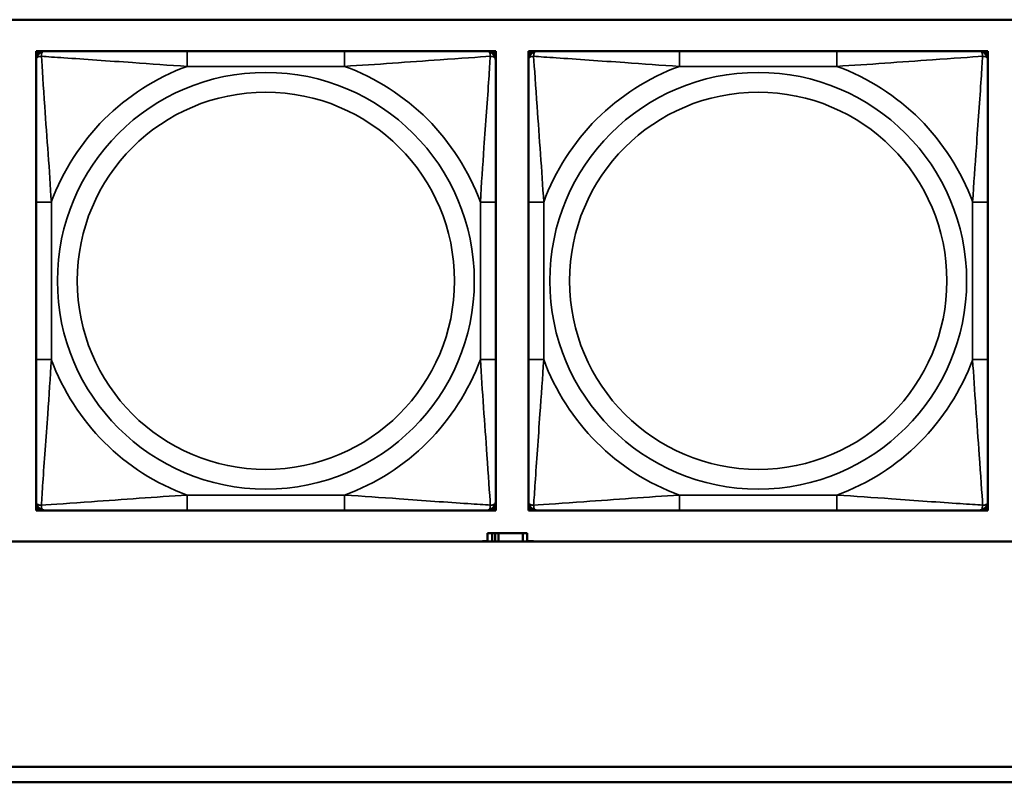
# Model space of a CAD drawing. Header units: inches. Extents: x 1.4 to 53.9, y 1.3 to 58.
# Tile 94 of 227: x 22 to 23.2, y 41.8 to 42.8. Entities that reach past the tile are written whole.
import ezdxf

# ---------------------------------------------------------------- set-up
doc = ezdxf.new("R2010")
doc.units = ezdxf.units.IN
doc.header["$MEASUREMENT"] = 0
doc.layers.add('Visible (ANSI)', color=7, linetype='Continuous', lineweight=50)
doc.layers.add('Visible Narrow (ANSI)', color=7, linetype='Continuous', lineweight=35)

msp = doc.modelspace()

# ---------------------------------------------------------------- linework, layer by layer
at = {"layer": 'Visible (ANSI)'}
for p, q in [((19.4287, 42.7564), (24.5271, 42.7564)), ((21.999, 42.7161), (22.0049, 42.7161)), ((21.999, 42.7102), (21.999, 42.7161)), ((21.999, 42.7043), (21.999, 42.7102)), ((22.0049, 42.7161), (22.0108, 42.7161)), ((22.3955, 42.7161), (22.1932, 42.7161)), ((22.5778, 42.7161), (22.5837, 42.7161)), ((22.5837, 42.7161), (22.5896, 42.7161)), ((22.5896, 42.7161), (22.5896, 42.7102)), ((22.5896, 42.7102), (22.5896, 42.7043)), ((22.6316, 42.7161), (22.6375, 42.7161)), ((22.6316, 42.7102), (22.6316, 42.7161)), ((22.6316, 42.7043), (22.6316, 42.7102)), ((22.6375, 42.7161), (22.6434, 42.7161)), ((23.028, 42.7161), (22.8257, 42.7161)), ((23.2103, 42.7161), (23.2162, 42.7161)), ((23.2162, 42.7161), (23.2221, 42.7161)), ((23.2221, 42.7161), (23.2221, 42.7102)), ((23.2221, 42.7102), (23.2221, 42.7043)), ((21.999, 42.522), (21.999, 42.3197)), ((22.5896, 42.3197), (22.5896, 42.522)), ((22.6316, 42.522), (22.6316, 42.3197)), ((23.2221, 42.3197), (23.2221, 42.522)), ((21.999, 42.1315), (21.999, 42.1374)), ((21.999, 42.1256), (21.999, 42.1315)), ((22.5896, 42.1374), (22.5896, 42.1315)), ((22.5896, 42.1315), (22.5896, 42.1256)), ((22.6316, 42.1315), (22.6316, 42.1374)), ((22.6316, 42.1256), (22.6316, 42.1315)), ((23.2221, 42.1374), (23.2221, 42.1315)), ((23.2221, 42.1315), (23.2221, 42.1256)), ((22.0049, 42.1256), (21.999, 42.1256)), ((22.0108, 42.1256), (22.0049, 42.1256)), ((22.1932, 42.1256), (22.3955, 42.1256)), ((22.5837, 42.1256), (22.5778, 42.1256)), ((22.5896, 42.1256), (22.5837, 42.1256)), ((22.6375, 42.1256), (22.6316, 42.1256)), ((22.6434, 42.1256), (22.6375, 42.1256)), ((22.8257, 42.1256), (23.028, 42.1256)), ((23.2162, 42.1256), (23.2103, 42.1256)), ((23.2221, 42.1256), (23.2162, 42.1256)), ((22.585, 42.0964), (22.5792, 42.0964)), ((22.5792, 42.0964), (22.5792, 42.0858)), ((22.585, 42.0964), (22.589, 42.0964)), ((22.585, 42.0858), (22.585, 42.0964)), ((22.589, 42.0858), (22.589, 42.0964)), ((22.589, 42.0964), (22.5931, 42.0964)), ((22.5931, 42.0964), (22.5931, 42.0858)), ((22.5931, 42.0964), (22.6244, 42.0964)), ((22.6244, 42.0964), (22.6244, 42.0858)), ((22.6302, 42.0964), (22.6244, 42.0964)), ((22.6302, 42.0858), (22.6302, 42.0964)), ((24.5271, 42.0858), (19.4287, 42.0858)), ((22.5727, 42.0858), (22.5727, 42.0859)), ((22.5727, 42.0859), (22.5792, 42.0859)), ((22.6302, 42.0859), (22.6383, 42.0859)), ((22.6383, 42.0859), (22.6383, 42.0858)), ((19.4287, 41.7961), (26.8757, 41.7961)), ((26.8757, 41.7761), (19.4287, 41.7761))]:
    msp.add_line(p, q, dxfattribs=at)
for centre, radius, start, end in [((22.0049, 42.7102), 0.00591, 90, 180), ((22.0108, 42.7043), 0.0118, 90, 180), ((22.5778, 42.7043), 0.0118, 0, 90), ((22.5837, 42.7102), 0.00591, 0, 90), ((22.6375, 42.7102), 0.00591, 90, 180), ((22.6434, 42.7043), 0.0118, 90, 180), ((23.2103, 42.7043), 0.0118, 0, 90), ((23.2162, 42.7102), 0.00591, 0, 90), ((22.0108, 42.1374), 0.0118, 180, 270), ((22.0049, 42.1315), 0.00591, 180, 270), ((22.5778, 42.1374), 0.0118, 270, 0), ((22.5837, 42.1315), 0.00591, 270, 0), ((22.6434, 42.1374), 0.0118, 180, 270), ((22.6375, 42.1315), 0.00591, 180, 270), ((23.2103, 42.1374), 0.0118, 270, 0), ((23.2162, 42.1315), 0.00591, 270, 0)]:
    msp.add_arc(centre, radius, start, end, dxfattribs=at)
for points, knots in [([(22.1932, 42.7161), (22.1695, 42.7161), (22.1455, 42.7161), (22.1221, 42.7161), (22.0915, 42.7161), (22.0606, 42.7161), (22.0373, 42.7161), (22.0253, 42.7161), (22.0157, 42.7161), (22.0108, 42.7161)], [0.2569537, 0.2569537, 0.2569537, 0.2569537, 0.4371919, 0.4371919, 0.4371919, 0.6739428, 0.6739428, 0.6739428, 0.7963818, 0.7963818, 0.7963818, 0.7963818]), ([(22.5778, 42.7161), (22.572, 42.7161), (22.5595, 42.7161), (22.5443, 42.7161), (22.5209, 42.7161), (22.4918, 42.7161), (22.4627, 42.7161), (22.4405, 42.7161), (22.4179, 42.7161), (22.3955, 42.7161)], [-0.7968224, -0.7968224, -0.7968224, -0.7968224, -0.6514613, -0.6514613, -0.6514613, -0.427691, -0.427691, -0.427691, -0.2569517, -0.2569517, -0.2569517, -0.2569517]), ([(22.8257, 42.7161), (22.802, 42.7161), (22.7781, 42.7161), (22.7547, 42.7161), (22.724, 42.7161), (22.6931, 42.7161), (22.6699, 42.7161), (22.6579, 42.7161), (22.6482, 42.7161), (22.6434, 42.7161)], [0.2569537, 0.2569537, 0.2569537, 0.2569537, 0.4371919, 0.4371919, 0.4371919, 0.6739428, 0.6739428, 0.6739428, 0.7963818, 0.7963818, 0.7963818, 0.7963818]), ([(23.2103, 42.7161), (23.2046, 42.7161), (23.1921, 42.7161), (23.1769, 42.7161), (23.1534, 42.7161), (23.1243, 42.7161), (23.0952, 42.7161), (23.0731, 42.7161), (23.0504, 42.7161), (23.028, 42.7161)], [-0.7968224, -0.7968224, -0.7968224, -0.7968224, -0.6514613, -0.6514613, -0.6514613, -0.427691, -0.427691, -0.427691, -0.2569517, -0.2569517, -0.2569517, -0.2569517]), ([(21.999, 42.7043), (21.999, 42.6986), (21.999, 42.6861), (21.999, 42.6709), (21.999, 42.6474), (21.999, 42.6183), (21.999, 42.5892), (21.999, 42.5671), (21.999, 42.5444), (21.999, 42.522)], [-0.7968224, -0.7968224, -0.7968224, -0.7968224, -0.6514613, -0.6514613, -0.6514613, -0.427691, -0.427691, -0.427691, -0.2569517, -0.2569517, -0.2569517, -0.2569517]), ([(22.5896, 42.522), (22.5896, 42.5456), (22.5896, 42.5696), (22.5896, 42.593), (22.5896, 42.6237), (22.5896, 42.6546), (22.5896, 42.6778), (22.5896, 42.6898), (22.5896, 42.6994), (22.5896, 42.7043)], [0.2569537, 0.2569537, 0.2569537, 0.2569537, 0.4371919, 0.4371919, 0.4371919, 0.6739428, 0.6739428, 0.6739428, 0.7963818, 0.7963818, 0.7963818, 0.7963818]), ([(22.6316, 42.7043), (22.6316, 42.6986), (22.6316, 42.6861), (22.6316, 42.6709), (22.6316, 42.6474), (22.6316, 42.6183), (22.6316, 42.5892), (22.6316, 42.5671), (22.6316, 42.5444), (22.6316, 42.522)], [-0.7968224, -0.7968224, -0.7968224, -0.7968224, -0.6514613, -0.6514613, -0.6514613, -0.427691, -0.427691, -0.427691, -0.2569517, -0.2569517, -0.2569517, -0.2569517]), ([(23.2221, 42.522), (23.2221, 42.5456), (23.2221, 42.5696), (23.2221, 42.593), (23.2221, 42.6237), (23.2221, 42.6546), (23.2221, 42.6778), (23.2221, 42.6898), (23.2221, 42.6994), (23.2221, 42.7043)], [0.2569537, 0.2569537, 0.2569537, 0.2569537, 0.4371919, 0.4371919, 0.4371919, 0.6739428, 0.6739428, 0.6739428, 0.7963818, 0.7963818, 0.7963818, 0.7963818]), ([(21.999, 42.3197), (21.999, 42.296), (21.999, 42.272), (21.999, 42.2487), (21.999, 42.218), (21.999, 42.1871), (21.999, 42.1639), (21.999, 42.1519), (21.999, 42.1422), (21.999, 42.1374)], [0.2569537, 0.2569537, 0.2569537, 0.2569537, 0.4371919, 0.4371919, 0.4371919, 0.6739428, 0.6739428, 0.6739428, 0.7963818, 0.7963818, 0.7963818, 0.7963818]), ([(22.5896, 42.1374), (22.5896, 42.1431), (22.5896, 42.1556), (22.5896, 42.1708), (22.5896, 42.1942), (22.5896, 42.2234), (22.5896, 42.2524), (22.5896, 42.2746), (22.5896, 42.2973), (22.5896, 42.3197)], [-0.7968224, -0.7968224, -0.7968224, -0.7968224, -0.6514613, -0.6514613, -0.6514613, -0.427691, -0.427691, -0.427691, -0.2569517, -0.2569517, -0.2569517, -0.2569517]), ([(22.6316, 42.3197), (22.6316, 42.296), (22.6316, 42.272), (22.6316, 42.2487), (22.6316, 42.218), (22.6316, 42.1871), (22.6316, 42.1639), (22.6316, 42.1519), (22.6316, 42.1422), (22.6316, 42.1374)], [0.2569537, 0.2569537, 0.2569537, 0.2569537, 0.4371919, 0.4371919, 0.4371919, 0.6739428, 0.6739428, 0.6739428, 0.7963818, 0.7963818, 0.7963818, 0.7963818]), ([(23.2221, 42.1374), (23.2221, 42.1431), (23.2221, 42.1556), (23.2221, 42.1708), (23.2221, 42.1942), (23.2221, 42.2234), (23.2221, 42.2524), (23.2221, 42.2746), (23.2221, 42.2973), (23.2221, 42.3197)], [-0.7968224, -0.7968224, -0.7968224, -0.7968224, -0.6514613, -0.6514613, -0.6514613, -0.427691, -0.427691, -0.427691, -0.2569517, -0.2569517, -0.2569517, -0.2569517]), ([(22.0108, 42.1256), (22.0166, 42.1256), (22.0291, 42.1256), (22.0443, 42.1256), (22.0677, 42.1256), (22.0968, 42.1256), (22.1259, 42.1256), (22.1481, 42.1256), (22.1707, 42.1256), (22.1932, 42.1256)], [-0.7968224, -0.7968224, -0.7968224, -0.7968224, -0.6514613, -0.6514613, -0.6514613, -0.427691, -0.427691, -0.427691, -0.2569517, -0.2569517, -0.2569517, -0.2569517]), ([(22.3955, 42.1256), (22.4191, 42.1256), (22.4431, 42.1256), (22.4665, 42.1256), (22.4971, 42.1256), (22.528, 42.1256), (22.5513, 42.1256), (22.5633, 42.1256), (22.5729, 42.1256), (22.5778, 42.1256)], [0.2569537, 0.2569537, 0.2569537, 0.2569537, 0.4371919, 0.4371919, 0.4371919, 0.6739428, 0.6739428, 0.6739428, 0.7963818, 0.7963818, 0.7963818, 0.7963818]), ([(22.6434, 42.1256), (22.6491, 42.1256), (22.6616, 42.1256), (22.6768, 42.1256), (22.7003, 42.1256), (22.7294, 42.1256), (22.7585, 42.1256), (22.7806, 42.1256), (22.8033, 42.1256), (22.8257, 42.1256)], [-0.7968224, -0.7968224, -0.7968224, -0.7968224, -0.6514613, -0.6514613, -0.6514613, -0.427691, -0.427691, -0.427691, -0.2569517, -0.2569517, -0.2569517, -0.2569517]), ([(23.028, 42.1256), (23.0517, 42.1256), (23.0756, 42.1256), (23.099, 42.1256), (23.1297, 42.1256), (23.1606, 42.1256), (23.1838, 42.1256), (23.1958, 42.1256), (23.2055, 42.1256), (23.2103, 42.1256)], [0.2569537, 0.2569537, 0.2569537, 0.2569537, 0.4371919, 0.4371919, 0.4371919, 0.6739428, 0.6739428, 0.6739428, 0.7963818, 0.7963818, 0.7963818, 0.7963818])]:
    msp.add_open_spline(points, degree=3, knots=knots, dxfattribs=at)
at = {"layer": 'Visible Narrow (ANSI)'}
for p, q in [((22.1932, 42.7161), (22.1932, 42.6964)), ((22.3955, 42.7161), (22.3955, 42.6964)), ((22.8257, 42.7161), (22.8257, 42.6964)), ((23.028, 42.7161), (23.028, 42.6964)), ((22.1932, 42.6964), (22.3955, 42.6964)), ((22.8257, 42.6964), (23.028, 42.6964)), ((21.999, 42.522), (22.0187, 42.522)), ((22.0187, 42.3197), (22.0187, 42.522)), ((22.5699, 42.522), (22.5699, 42.3197)), ((22.5896, 42.522), (22.5699, 42.522)), ((22.6316, 42.522), (22.6513, 42.522)), ((22.6513, 42.3197), (22.6513, 42.522)), ((23.2024, 42.522), (23.2024, 42.3197)), ((23.2221, 42.522), (23.2024, 42.522)), ((21.999, 42.3197), (22.0187, 42.3197)), ((22.5896, 42.3197), (22.5699, 42.3197)), ((22.6316, 42.3197), (22.6513, 42.3197)), ((23.2221, 42.3197), (23.2024, 42.3197)), ((22.3955, 42.1453), (22.1932, 42.1453)), ((22.1932, 42.1256), (22.1932, 42.1453)), ((22.3955, 42.1256), (22.3955, 42.1453)), ((23.028, 42.1453), (22.8257, 42.1453)), ((22.8257, 42.1256), (22.8257, 42.1453)), ((23.028, 42.1256), (23.028, 42.1453))]:
    msp.add_line(p, q, dxfattribs=at)
for centre, radius in [((22.2943, 42.4208), 0.2678), ((22.9269, 42.4208), 0.2678), ((22.2943, 42.4208), 0.2424), ((22.9269, 42.4208), 0.2424)]:
    msp.add_circle(centre, radius, dxfattribs=at)
for centre, start, end in [((22.2943, 42.4208), 110.1547, 159.8453), ((22.2943, 42.4208), 20.1547, 69.8453), ((22.9269, 42.4208), 110.1547, 159.8453), ((22.9269, 42.4208), 20.1547, 69.8453), ((22.2943, 42.4208), 200.1547, 249.8453), ((22.2943, 42.4208), 290.1547, 339.8453), ((22.9269, 42.4208), 200.1547, 249.8453), ((22.9269, 42.4208), 290.1547, 339.8453)]:
    msp.add_arc(centre, 0.2936, start, end, dxfattribs=at)
for points, knots in [([(22.0059, 42.7093), (22.0059, 42.7101), (22.0059, 42.7109), (22.0061, 42.7123), (22.0063, 42.713), (22.0068, 42.7139), (22.007, 42.7142), (22.0073, 42.7146), (22.0074, 42.7148), (22.0077, 42.7151), (22.0079, 42.7152), (22.0085, 42.7156), (22.0089, 42.7158), (22.0098, 42.7161), (22.0103, 42.7161), (22.0108, 42.7161)], [-0.00023197, -0.00023197, -0.00023197, -0.00023197, 0.00913095, 0.00913095, 0.01983142, 0.01983142, 0.02651922, 0.02651922, 0.02986312, 0.02986312, 0.03521335, 0.03521335, 0.04377373, 0.04377373, 0.0532704, 0.0532704, 0.0532704, 0.0532704]), ([(22.5778, 42.7161), (22.5783, 42.7161), (22.5788, 42.7161), (22.5797, 42.7158), (22.5801, 42.7156), (22.5807, 42.7152), (22.5809, 42.7151), (22.5812, 42.7148), (22.5813, 42.7146), (22.5816, 42.7142), (22.5818, 42.7139), (22.5823, 42.713), (22.5825, 42.7123), (22.5827, 42.7109), (22.5827, 42.7101), (22.5827, 42.7093)], [-0.0532704, -0.0532704, -0.0532704, -0.0532704, -0.04377373, -0.04377373, -0.03521335, -0.03521335, -0.02986312, -0.02986312, -0.02651922, -0.02651922, -0.01983142, -0.01983142, -0.00913095, -0.00913095, 0.00023197, 0.00023197, 0.00023197, 0.00023197]), ([(22.6384, 42.7093), (22.6384, 42.7101), (22.6385, 42.7109), (22.6387, 42.7123), (22.6389, 42.713), (22.6393, 42.7139), (22.6395, 42.7142), (22.6399, 42.7146), (22.64, 42.7148), (22.6403, 42.7151), (22.6405, 42.7152), (22.6411, 42.7156), (22.6415, 42.7158), (22.6423, 42.7161), (22.6429, 42.7161), (22.6434, 42.7161)], [-0.00023197, -0.00023197, -0.00023197, -0.00023197, 0.00913095, 0.00913095, 0.01983142, 0.01983142, 0.02651922, 0.02651922, 0.02986312, 0.02986312, 0.03521335, 0.03521335, 0.04377373, 0.04377373, 0.0532704, 0.0532704, 0.0532704, 0.0532704]), ([(23.2103, 42.7161), (23.2108, 42.7161), (23.2114, 42.7161), (23.2122, 42.7158), (23.2126, 42.7156), (23.2132, 42.7152), (23.2134, 42.7151), (23.2137, 42.7148), (23.2138, 42.7146), (23.2142, 42.7142), (23.2144, 42.7139), (23.2148, 42.713), (23.215, 42.7123), (23.2152, 42.7109), (23.2153, 42.7101), (23.2153, 42.7093)], [-0.0532704, -0.0532704, -0.0532704, -0.0532704, -0.04377373, -0.04377373, -0.03521335, -0.03521335, -0.02986312, -0.02986312, -0.02651922, -0.02651922, -0.01983142, -0.01983142, -0.00913095, -0.00913095, 0.00023197, 0.00023197, 0.00023197, 0.00023197]), ([(21.999, 42.7043), (21.999, 42.7048), (21.9991, 42.7053), (21.9993, 42.7062), (21.9995, 42.7066), (21.9999, 42.7072), (22.0001, 42.7074), (22.0004, 42.7077), (22.0005, 42.7078), (22.0009, 42.7082), (22.0013, 42.7084), (22.0022, 42.7088), (22.0028, 42.709), (22.0043, 42.7092), (22.005, 42.7093), (22.0059, 42.7093)], [-0.0532704, -0.0532704, -0.0532704, -0.0532704, -0.04377373, -0.04377373, -0.03521335, -0.03521335, -0.02986312, -0.02986312, -0.02651922, -0.02651922, -0.01983142, -0.01983142, -0.00913095, -0.00913095, 0.00023197, 0.00023197, 0.00023197, 0.00023197]), ([(22.0059, 42.7093), (22.0135, 42.7088), (22.0235, 42.7081), (22.0606, 42.7056), (22.0923, 42.7034), (22.1466, 42.6995), (22.1698, 42.6978), (22.1932, 42.6964)], [-0.7478145, -0.7478145, -0.7478145, -0.7478145, -0.6493253, -0.6493253, -0.427691, -0.427691, -0.2569537, -0.2569537, -0.2569537, -0.2569537]), ([(22.0187, 42.522), (22.0163, 42.5625), (22.013, 42.6048), (22.0084, 42.6705), (22.0068, 42.6949), (22.0059, 42.7093)], [0.2569517, 0.2569517, 0.2569517, 0.2569517, 0.5559983, 0.5559983, 0.7482818, 0.7482818, 0.7482818, 0.7482818]), ([(22.3955, 42.6964), (22.4359, 42.6988), (22.4783, 42.7021), (22.5439, 42.7067), (22.5684, 42.7083), (22.5827, 42.7093)], [0.2569517, 0.2569517, 0.2569517, 0.2569517, 0.5559983, 0.5559983, 0.7482818, 0.7482818, 0.7482818, 0.7482818]), ([(22.5827, 42.7093), (22.5822, 42.7016), (22.5816, 42.6916), (22.5791, 42.6546), (22.5768, 42.6228), (22.5729, 42.5686), (22.5713, 42.5454), (22.5699, 42.522)], [-0.7478145, -0.7478145, -0.7478145, -0.7478145, -0.6493253, -0.6493253, -0.427691, -0.427691, -0.2569537, -0.2569537, -0.2569537, -0.2569537]), ([(22.5827, 42.7093), (22.5836, 42.7093), (22.5843, 42.7092), (22.5858, 42.709), (22.5864, 42.7088), (22.5873, 42.7084), (22.5877, 42.7082), (22.5881, 42.7078), (22.5882, 42.7077), (22.5885, 42.7074), (22.5887, 42.7072), (22.5891, 42.7066), (22.5893, 42.7062), (22.5895, 42.7053), (22.5896, 42.7048), (22.5896, 42.7043)], [-0.00023197, -0.00023197, -0.00023197, -0.00023197, 0.00913095, 0.00913095, 0.01983142, 0.01983142, 0.02651922, 0.02651922, 0.02986312, 0.02986312, 0.03521335, 0.03521335, 0.04377373, 0.04377373, 0.0532704, 0.0532704, 0.0532704, 0.0532704]), ([(22.6316, 42.7043), (22.6316, 42.7048), (22.6316, 42.7053), (22.6319, 42.7062), (22.6321, 42.7066), (22.6325, 42.7072), (22.6326, 42.7074), (22.6329, 42.7077), (22.6331, 42.7078), (22.6335, 42.7082), (22.6338, 42.7084), (22.6347, 42.7088), (22.6354, 42.709), (22.6368, 42.7092), (22.6376, 42.7093), (22.6384, 42.7093)], [-0.0532704, -0.0532704, -0.0532704, -0.0532704, -0.04377373, -0.04377373, -0.03521335, -0.03521335, -0.02986312, -0.02986312, -0.02651922, -0.02651922, -0.01983142, -0.01983142, -0.00913095, -0.00913095, 0.00023197, 0.00023197, 0.00023197, 0.00023197]), ([(22.6384, 42.7093), (22.6461, 42.7088), (22.6561, 42.7081), (22.6931, 42.7056), (22.7248, 42.7034), (22.7791, 42.6995), (22.8023, 42.6978), (22.8257, 42.6964)], [-0.7478145, -0.7478145, -0.7478145, -0.7478145, -0.6493253, -0.6493253, -0.427691, -0.427691, -0.2569537, -0.2569537, -0.2569537, -0.2569537]), ([(22.6513, 42.522), (22.6489, 42.5625), (22.6456, 42.6048), (22.641, 42.6705), (22.6393, 42.6949), (22.6384, 42.7093)], [0.2569517, 0.2569517, 0.2569517, 0.2569517, 0.5559983, 0.5559983, 0.7482818, 0.7482818, 0.7482818, 0.7482818]), ([(23.028, 42.6964), (23.0685, 42.6988), (23.1108, 42.7021), (23.1765, 42.7067), (23.2009, 42.7083), (23.2153, 42.7093)], [0.2569517, 0.2569517, 0.2569517, 0.2569517, 0.5559983, 0.5559983, 0.7482818, 0.7482818, 0.7482818, 0.7482818]), ([(23.2153, 42.7093), (23.2148, 42.7016), (23.2141, 42.6916), (23.2117, 42.6546), (23.2094, 42.6228), (23.2055, 42.5686), (23.2038, 42.5454), (23.2024, 42.522)], [-0.7478145, -0.7478145, -0.7478145, -0.7478145, -0.6493253, -0.6493253, -0.427691, -0.427691, -0.2569537, -0.2569537, -0.2569537, -0.2569537]), ([(23.2153, 42.7093), (23.2161, 42.7093), (23.2169, 42.7092), (23.2183, 42.709), (23.219, 42.7088), (23.2199, 42.7084), (23.2202, 42.7082), (23.2206, 42.7078), (23.2208, 42.7077), (23.2211, 42.7074), (23.2212, 42.7072), (23.2216, 42.7066), (23.2218, 42.7062), (23.2221, 42.7053), (23.2221, 42.7048), (23.2221, 42.7043)], [-0.00023197, -0.00023197, -0.00023197, -0.00023197, 0.00913095, 0.00913095, 0.01983142, 0.01983142, 0.02651922, 0.02651922, 0.02986312, 0.02986312, 0.03521335, 0.03521335, 0.04377373, 0.04377373, 0.0532704, 0.0532704, 0.0532704, 0.0532704]), ([(22.0059, 42.1324), (22.0064, 42.1401), (22.007, 42.1501), (22.0095, 42.1871), (22.0118, 42.2188), (22.0157, 42.2731), (22.0173, 42.2963), (22.0187, 42.3197)], [-0.7478145, -0.7478145, -0.7478145, -0.7478145, -0.6493253, -0.6493253, -0.427691, -0.427691, -0.2569537, -0.2569537, -0.2569537, -0.2569537]), ([(22.5699, 42.3197), (22.5723, 42.2792), (22.5756, 42.2368), (22.5802, 42.1712), (22.5818, 42.1468), (22.5827, 42.1324)], [0.2569517, 0.2569517, 0.2569517, 0.2569517, 0.5559983, 0.5559983, 0.7482818, 0.7482818, 0.7482818, 0.7482818]), ([(22.6384, 42.1324), (22.6389, 42.1401), (22.6396, 42.1501), (22.642, 42.1871), (22.6443, 42.2188), (22.6482, 42.2731), (22.6499, 42.2963), (22.6513, 42.3197)], [-0.7478145, -0.7478145, -0.7478145, -0.7478145, -0.6493253, -0.6493253, -0.427691, -0.427691, -0.2569537, -0.2569537, -0.2569537, -0.2569537]), ([(23.2024, 42.3197), (23.2048, 42.2792), (23.2081, 42.2368), (23.2127, 42.1712), (23.2144, 42.1468), (23.2153, 42.1324)], [0.2569517, 0.2569517, 0.2569517, 0.2569517, 0.5559983, 0.5559983, 0.7482818, 0.7482818, 0.7482818, 0.7482818]), ([(22.1932, 42.1453), (22.1527, 42.1429), (22.1103, 42.1396), (22.0447, 42.1349), (22.0202, 42.1333), (22.0059, 42.1324)], [0.2569517, 0.2569517, 0.2569517, 0.2569517, 0.5559983, 0.5559983, 0.7482818, 0.7482818, 0.7482818, 0.7482818]), ([(22.5827, 42.1324), (22.5751, 42.1329), (22.5651, 42.1336), (22.528, 42.136), (22.4963, 42.1383), (22.4421, 42.1422), (22.4188, 42.1438), (22.3955, 42.1453)], [-0.7478145, -0.7478145, -0.7478145, -0.7478145, -0.6493253, -0.6493253, -0.427691, -0.427691, -0.2569537, -0.2569537, -0.2569537, -0.2569537]), ([(22.8257, 42.1453), (22.7852, 42.1429), (22.7429, 42.1396), (22.6772, 42.1349), (22.6528, 42.1333), (22.6384, 42.1324)], [0.2569517, 0.2569517, 0.2569517, 0.2569517, 0.5559983, 0.5559983, 0.7482818, 0.7482818, 0.7482818, 0.7482818]), ([(23.2153, 42.1324), (23.2076, 42.1329), (23.1976, 42.1336), (23.1606, 42.136), (23.1289, 42.1383), (23.0746, 42.1422), (23.0514, 42.1438), (23.028, 42.1453)], [-0.7478145, -0.7478145, -0.7478145, -0.7478145, -0.6493253, -0.6493253, -0.427691, -0.427691, -0.2569537, -0.2569537, -0.2569537, -0.2569537]), ([(22.0059, 42.1324), (22.005, 42.1324), (22.0043, 42.1324), (22.0028, 42.1327), (22.0022, 42.1329), (22.0013, 42.1333), (22.0009, 42.1335), (22.0005, 42.1338), (22.0004, 42.134), (22.0001, 42.1343), (21.9999, 42.1345), (21.9995, 42.1351), (21.9993, 42.1355), (21.9991, 42.1363), (21.999, 42.1368), (21.999, 42.1374)], [-0.00023197, -0.00023197, -0.00023197, -0.00023197, 0.00913095, 0.00913095, 0.01983142, 0.01983142, 0.02651922, 0.02651922, 0.02986312, 0.02986312, 0.03521335, 0.03521335, 0.04377373, 0.04377373, 0.0532704, 0.0532704, 0.0532704, 0.0532704]), ([(22.0108, 42.1256), (22.0103, 42.1256), (22.0098, 42.1256), (22.0089, 42.1259), (22.0085, 42.1261), (22.0079, 42.1264), (22.0077, 42.1266), (22.0074, 42.1269), (22.0073, 42.1271), (22.007, 42.1275), (22.0068, 42.1278), (22.0063, 42.1287), (22.0061, 42.1294), (22.0059, 42.1308), (22.0059, 42.1316), (22.0059, 42.1324)], [-0.0532704, -0.0532704, -0.0532704, -0.0532704, -0.04377373, -0.04377373, -0.03521335, -0.03521335, -0.02986312, -0.02986312, -0.02651922, -0.02651922, -0.01983142, -0.01983142, -0.00913095, -0.00913095, 0.00023197, 0.00023197, 0.00023197, 0.00023197]), ([(22.5827, 42.1324), (22.5827, 42.1316), (22.5827, 42.1308), (22.5825, 42.1294), (22.5823, 42.1287), (22.5818, 42.1278), (22.5816, 42.1275), (22.5813, 42.1271), (22.5812, 42.1269), (22.5809, 42.1266), (22.5807, 42.1264), (22.5801, 42.1261), (22.5797, 42.1259), (22.5788, 42.1256), (22.5783, 42.1256), (22.5778, 42.1256)], [-0.00023197, -0.00023197, -0.00023197, -0.00023197, 0.00913095, 0.00913095, 0.01983142, 0.01983142, 0.02651922, 0.02651922, 0.02986312, 0.02986312, 0.03521335, 0.03521335, 0.04377373, 0.04377373, 0.0532704, 0.0532704, 0.0532704, 0.0532704]), ([(22.5896, 42.1374), (22.5896, 42.1368), (22.5895, 42.1363), (22.5893, 42.1355), (22.5891, 42.1351), (22.5887, 42.1345), (22.5885, 42.1343), (22.5882, 42.134), (22.5881, 42.1338), (22.5877, 42.1335), (22.5873, 42.1333), (22.5864, 42.1329), (22.5858, 42.1327), (22.5843, 42.1324), (22.5836, 42.1324), (22.5827, 42.1324)], [-0.0532704, -0.0532704, -0.0532704, -0.0532704, -0.04377373, -0.04377373, -0.03521335, -0.03521335, -0.02986312, -0.02986312, -0.02651922, -0.02651922, -0.01983142, -0.01983142, -0.00913095, -0.00913095, 0.00023197, 0.00023197, 0.00023197, 0.00023197]), ([(22.6384, 42.1324), (22.6376, 42.1324), (22.6368, 42.1324), (22.6354, 42.1327), (22.6347, 42.1329), (22.6338, 42.1333), (22.6335, 42.1335), (22.6331, 42.1338), (22.6329, 42.134), (22.6326, 42.1343), (22.6325, 42.1345), (22.6321, 42.1351), (22.6319, 42.1355), (22.6316, 42.1363), (22.6316, 42.1368), (22.6316, 42.1374)], [-0.00023197, -0.00023197, -0.00023197, -0.00023197, 0.00913095, 0.00913095, 0.01983142, 0.01983142, 0.02651922, 0.02651922, 0.02986312, 0.02986312, 0.03521335, 0.03521335, 0.04377373, 0.04377373, 0.0532704, 0.0532704, 0.0532704, 0.0532704]), ([(22.6434, 42.1256), (22.6429, 42.1256), (22.6423, 42.1256), (22.6415, 42.1259), (22.6411, 42.1261), (22.6405, 42.1264), (22.6403, 42.1266), (22.64, 42.1269), (22.6399, 42.1271), (22.6395, 42.1275), (22.6393, 42.1278), (22.6389, 42.1287), (22.6387, 42.1294), (22.6385, 42.1308), (22.6384, 42.1316), (22.6384, 42.1324)], [-0.0532704, -0.0532704, -0.0532704, -0.0532704, -0.04377373, -0.04377373, -0.03521335, -0.03521335, -0.02986312, -0.02986312, -0.02651922, -0.02651922, -0.01983142, -0.01983142, -0.00913095, -0.00913095, 0.00023197, 0.00023197, 0.00023197, 0.00023197]), ([(23.2153, 42.1324), (23.2153, 42.1316), (23.2152, 42.1308), (23.215, 42.1294), (23.2148, 42.1287), (23.2144, 42.1278), (23.2142, 42.1275), (23.2138, 42.1271), (23.2137, 42.1269), (23.2134, 42.1266), (23.2132, 42.1264), (23.2126, 42.1261), (23.2122, 42.1259), (23.2114, 42.1256), (23.2108, 42.1256), (23.2103, 42.1256)], [-0.00023197, -0.00023197, -0.00023197, -0.00023197, 0.00913095, 0.00913095, 0.01983142, 0.01983142, 0.02651922, 0.02651922, 0.02986312, 0.02986312, 0.03521335, 0.03521335, 0.04377373, 0.04377373, 0.0532704, 0.0532704, 0.0532704, 0.0532704]), ([(23.2221, 42.1374), (23.2221, 42.1368), (23.2221, 42.1363), (23.2218, 42.1355), (23.2216, 42.1351), (23.2212, 42.1345), (23.2211, 42.1343), (23.2208, 42.134), (23.2206, 42.1338), (23.2202, 42.1335), (23.2199, 42.1333), (23.219, 42.1329), (23.2183, 42.1327), (23.2169, 42.1324), (23.2161, 42.1324), (23.2153, 42.1324)], [-0.0532704, -0.0532704, -0.0532704, -0.0532704, -0.04377373, -0.04377373, -0.03521335, -0.03521335, -0.02986312, -0.02986312, -0.02651922, -0.02651922, -0.01983142, -0.01983142, -0.00913095, -0.00913095, 0.00023197, 0.00023197, 0.00023197, 0.00023197])]:
    msp.add_open_spline(points, degree=3, knots=knots, dxfattribs=at)

doc.saveas('drawing.dxf')
